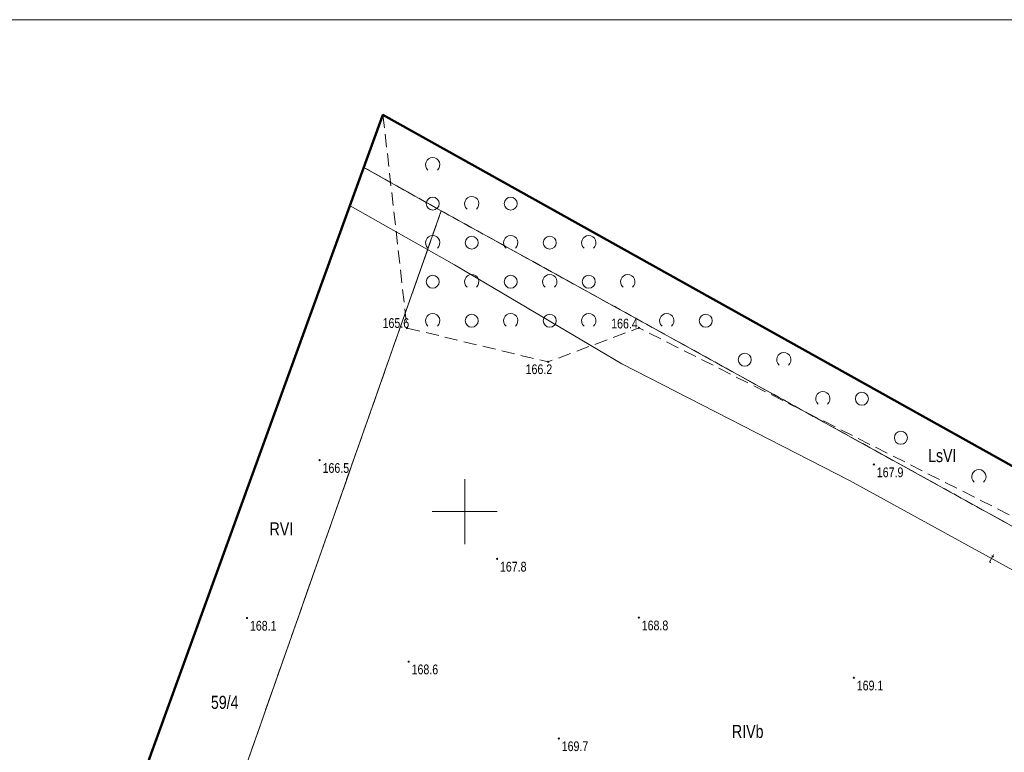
# Model space of a CAD drawing. Header units: metres. Extents: x 8433237 to 8433443, y 6021296 to 6021738.
# Tile 21 of 22: x 8433316 to 8433391, y 6021681 to 6021738. Entities that reach past the tile are written whole.
import ezdxf
from ezdxf.enums import TextEntityAlignment as Align

# ---------------------------------------------------------------- set-up
doc = ezdxf.new("R2010")
doc.units = ezdxf.units.M
for name, pattern in [('L_0_03', [1, 0.5, -0.5]), ('L_0_04', [1.5, 1, -0.5]), ('L_0_06', [2, 1.5, -0.5])]:
    doc.linetypes.add(name, pattern=pattern)
doc.layers.get('0').update_dxf_attribs({"linetype": 'CONTINUOUS', "lineweight": 18})
for name, color, linetype, lineweight in [('!ramka', 7, 'CONTINUOUS', 18), ('EGB_DzialkaEwidencyjna', 7, 'CONTINUOUS', 18), ('EGB_KonturKlasyfikacyjny', 96, 'L_0_06', 18), ('EGB_KonturUzytkuGruntowego', 96, 'L_0_03', 18), ('GES_PrzewodTelekomunikacyjny', 30, 'CONTINUOUS', 18), ('KR_ObiektKarto', 7, 'CONTINUOUS', 18), ('OT_Rzedna', 7, 'CONTINUOUS', 18), ('OT_ZagospodarowanieTerenu', 7, 'CONTINUOUS', 18), ('Siatka', 7, 'CONTINUOUS', 18), ('zakres', 52, 'CONTINUOUS', 50)]:
    doc.layers.add(name, color=color, linetype=linetype, lineweight=lineweight)
doc.styles.add('Arial', font='Arial.ttf')

# ---------------------------------------------------------------- blocks, each defined once
blk = doc.blocks.new('OTZK_1')
at = {"color": 0, "linetype": 'Continuous', "lineweight": 18}
blk.add_arc((0, 0), 1.1, 311.1859, 228.8141, dxfattribs=at)
blk = doc.blocks.new('OTZZ_2')
at = {"color": 0, "linetype": 'Continuous', "lineweight": 18}
blk.add_circle((0, 0), 1, dxfattribs=at)
blk = doc.blocks.new('OTRN')
at = {"linetype": 'Continuous', "lineweight": 13}
blk.add_hatch(color=0, dxfattribs=at).paths.add_polyline_path([(0, -0.09, 1), (0, 0.09, 1)])
at = {"color": 0, "linetype": 'Continuous', "lineweight": 13}
blk.add_circle((0, 0), 0.0906, dxfattribs=at)

msp = doc.modelspace()

# ---------------------------------------------------------------- linework, layer by layer
at = {"layer": '!ramka', "linetype": 'Continuous', "lineweight": 13, "flags": 128}
msp.add_lwpolyline([(8433236.949, 6021737.82), (8433443.332, 6021737.82), (8433443.332, 6021352.475), (8433236.949, 6021352.475)], close=True, dxfattribs=at)
at = {"layer": 'EGB_DzialkaEwidencyjna', "linetype": 'Continuous', "lineweight": 18, "flags": 128}
for points in [[(8433423.151, 6021681.722), (8433418.68, 6021684.19), (8433348.19, 6021723.12), (8433342.245, 6021726.463)], [(8433342.245, 6021726.463), (8433348.19, 6021723.12)], [(8433348.19, 6021723.12), (8433325.13, 6021657.58), (8433316.937, 6021666.562)], [(8433337.565, 6021638.912), (8433325.13, 6021657.58), (8433348.19, 6021723.12), (8433418.68, 6021684.19)]]:
    msp.add_lwpolyline(points, dxfattribs=at)
at = {"layer": 'EGB_KonturKlasyfikacyjny', "color": 82, "linetype": 'L_0_06', "lineweight": 18, "flags": 128}
for points in [[(8433342.245, 6021726.463), (8433348.19, 6021723.12), (8433325.13, 6021657.58), (8433316.937, 6021666.562)], [(8433423.151, 6021681.722), (8433418.68, 6021684.19), (8433348.19, 6021723.12), (8433342.245, 6021726.463)], [(8433337.565, 6021638.912), (8433325.13, 6021657.58), (8433348.19, 6021723.12), (8433418.68, 6021684.19), (8433423.151, 6021681.722)]]:
    msp.add_lwpolyline(points, dxfattribs=at)
at = {"layer": 'EGB_KonturUzytkuGruntowego', "color": 96, "linetype": 'L_0_03', "lineweight": 18, "flags": 128}
for points in [[(8433342.245, 6021726.463), (8433348.19, 6021723.12), (8433418.68, 6021684.19), (8433423.151, 6021681.722)], [(8433418.68, 6021684.19), (8433348.19, 6021723.12), (8433342.245, 6021726.463)]]:
    msp.add_lwpolyline(points, dxfattribs=at)
at = {"layer": 'GES_PrzewodTelekomunikacyjny', "color": 30, "linetype": 'Continuous', "lineweight": 18, "flags": 128}
msp.add_lwpolyline([(8433417.164, 6021674.396), (8433416.91, 6021677.58), (8433415.69, 6021680.48), (8433411.72, 6021683.69), (8433406.1, 6021687.55), (8433396.07, 6021693.35), (8433379.59, 6021702.39), (8433362.07, 6021711.36), (8433349.22, 6021718.97), (8433341.176, 6021723.518)], dxfattribs=at)
at = {"layer": 'OT_Rzedna', "color": 7}
for p in [(8433345.559, 6021714.108), (8433363.393, 6021714.122), (8433356.409, 6021711.507), (8433338.84, 6021703.949), (8433381.461, 6021703.615), (8433352.48, 6021696.359), (8433333.254, 6021691.817), (8433363.383, 6021691.84), (8433345.686, 6021688.46), (8433379.919, 6021687.223), (8433357.229, 6021682.555)]:
    msp.add_point(p, dxfattribs=at)
at = {"layer": 'OT_ZagospodarowanieTerenu', "color": 7, "linetype": 'L_0_04', "lineweight": 18, "flags": 128}
for points in [[(8433343.71, 6021730.5), (8433345.559, 6021714.108), (8433356.409, 6021711.507), (8433363.393, 6021714.122), (8433398.611, 6021696.356), (8433409.17, 6021691.25), (8433421.073, 6021684.692), (8433424.18, 6021682.981)], [(8433425.65, 6021684.78), (8433343.71, 6021730.5)]]:
    msp.add_lwpolyline(points, dxfattribs=at)
at = {"layer": 'Siatka', "linetype": 'Continuous', "lineweight": 18, "flags": 128}
for points in [[(8433350, 6021697.5), (8433350, 6021702.5)], [(8433347.5, 6021700), (8433352.5, 6021700)]]:
    msp.add_lwpolyline(points, dxfattribs=at)
at = {"layer": 'zakres', "linetype": 'Continuous', "lineweight": 50, "flags": 128}
msp.add_lwpolyline([(8433419.62, 6021522.82), (8433442.36, 6021489.13), (8433352.75, 6021391.57), (8433241.38, 6021481.96), (8433240.2, 6021491.16), (8433311.93, 6021631.29), (8433296.1, 6021651.62), (8433321.76, 6021670.02), (8433343.71, 6021730.5), (8433425.65, 6021684.78), (8433401.32, 6021655.01), (8433378.38, 6021641.74), (8433371.24, 6021630.95), (8433436.666, 6021534.031)], close=True, dxfattribs=at)

# ---------------------------------------------------------------- block references
at = {"layer": 'KR_ObiektKarto', "linetype": 'Continuous', "xscale": 0.5, "yscale": 0.5, "zscale": 0.5}
for name, p in [('OTZK_1', (8433347.535, 6021726.675)), ('OTZZ_2', (8433347.535, 6021723.675)), ('OTZK_1', (8433350.535, 6021723.675)), ('OTZZ_2', (8433353.535, 6021723.675)), ('OTZK_1', (8433347.535, 6021720.675)), ('OTZZ_2', (8433350.535, 6021720.675)), ('OTZK_1', (8433353.535, 6021720.675)), ('OTZZ_2', (8433356.535, 6021720.675)), ('OTZK_1', (8433359.535, 6021720.675)), ('OTZZ_2', (8433347.535, 6021717.675)), ('OTZK_1', (8433350.535, 6021717.675)), ('OTZZ_2', (8433353.535, 6021717.675)), ('OTZK_1', (8433356.535, 6021717.675)), ('OTZZ_2', (8433359.535, 6021717.675)), ('OTZK_1', (8433362.535, 6021717.675)), ('OTZK_1', (8433347.535, 6021714.675)), ('OTZZ_2', (8433350.535, 6021714.675)), ('OTZK_1', (8433353.535, 6021714.675)), ('OTZZ_2', (8433356.535, 6021714.675)), ('OTZK_1', (8433359.535, 6021714.675)), ('OTZK_1', (8433365.535, 6021714.675)), ('OTZZ_2', (8433368.535, 6021714.675)), ('OTZZ_2', (8433371.535, 6021711.675)), ('OTZK_1', (8433374.535, 6021711.675)), ('OTZK_1', (8433377.535, 6021708.675)), ('OTZZ_2', (8433380.535, 6021708.675)), ('OTZZ_2', (8433383.535, 6021705.675)), ('OTZK_1', (8433389.535, 6021702.675))]:
    msp.add_blockref(name, p, dxfattribs=at)
at = {"layer": 'OT_Rzedna', "color": 7, "linetype": 'Continuous', "xscale": 0.5, "yscale": 0.5, "zscale": 0.5}
for p in [(8433345.559, 6021714.108), (8433363.393, 6021714.122), (8433356.409, 6021711.507), (8433338.84, 6021703.949), (8433381.461, 6021703.615), (8433352.48, 6021696.359), (8433333.254, 6021691.817), (8433363.383, 6021691.84), (8433345.686, 6021688.46), (8433357.229, 6021682.555)]:
    msp.add_blockref('OTRN', p, dxfattribs=at)
at = {"layer": 'OT_Rzedna', "color": 7, "linetype": 'Continuous', "xscale": 0.5, "yscale": 0.5, "zscale": 0.5, "rotation": 95.63000000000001}
msp.add_blockref('OTRN', (8433379.919, 6021687.223), dxfattribs=at)

# ---------------------------------------------------------------- texts
at = {"layer": 'EGB_DzialkaEwidencyjna', "color": 7, "style": 'Arial', "width": 0.78}
msp.add_text('59/4', height=1, dxfattribs=at).set_placement((8433330.48, 6021685.83), align=Align.TOP_LEFT)
at = {"layer": 'EGB_KonturKlasyfikacyjny', "color": 82, "style": 'Arial', "width": 0.78}
msp.add_text('LsVI', height=1, rotation=-360, dxfattribs=at).set_placement((8433385.63, 6021704.8), align=Align.TOP_LEFT)
for s, p in [('RVI', (8433334.99, 6021699.17)), ('RIVb', (8433370.55, 6021683.59))]:
    msp.add_text(s, height=1, dxfattribs=at).set_placement(p, align=Align.TOP_LEFT)
at = {"layer": 'GES_PrzewodTelekomunikacyjny', "color": 30, "style": 'Arial', "width": 0.78}
msp.add_text('t', height=0.75, rotation=331.3, dxfattribs=at).set_placement((8433390.53, 6021696.41), align=Align.MIDDLE_CENTER)
at = {"layer": 'OT_Rzedna', "color": 7, "style": 'Arial', "width": 0.78}
for s, p in [('165.6', (8433343.68, 6021714.87)), ('166.4', (8433361.26, 6021714.83)), ('166.2', (8433354.68, 6021711.32)), ('166.5', (8433339.065, 6021703.724)), ('167.9', (8433381.686, 6021703.39)), ('167.8', (8433352.705, 6021696.134)), ('168.1', (8433333.479, 6021691.592)), ('168.8', (8433363.608, 6021691.615)), ('168.6', (8433345.911, 6021688.235)), ('169.1', (8433380.144, 6021686.998)), ('169.7', (8433357.454, 6021682.33))]:
    msp.add_text(s, height=0.75, rotation=-360, dxfattribs=at).set_placement(p, align=Align.TOP_LEFT)

doc.saveas('drawing.dxf')
